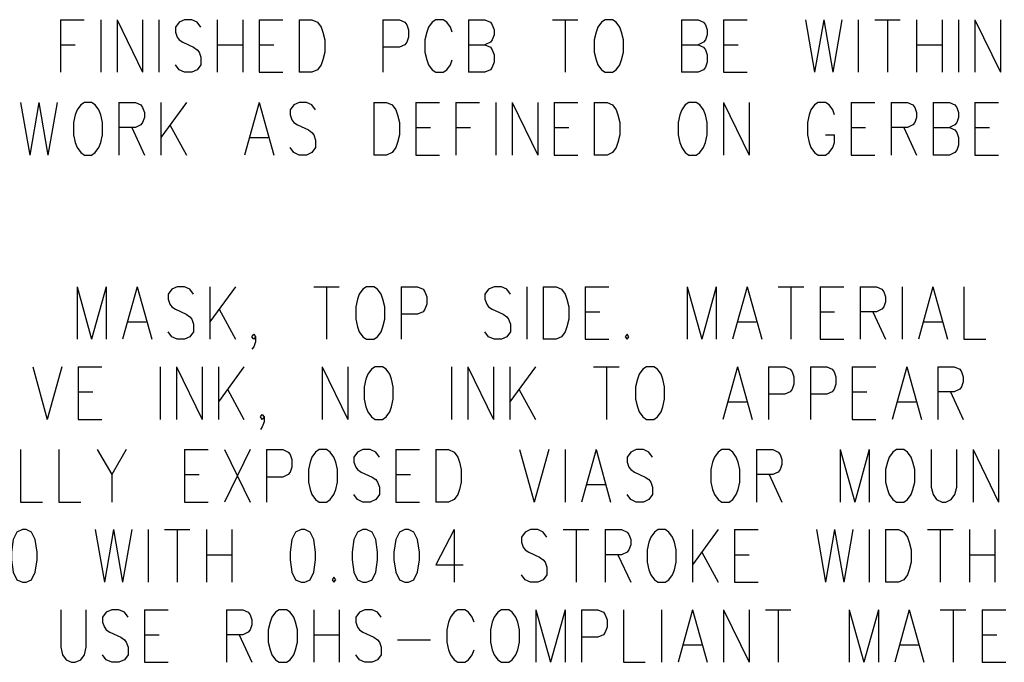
# Model space of a CAD drawing. Extents: x 2 to 38, y 4.3 to 27.6.
# Tile 18 of 33: x 9.8 to 13.7, y 16 to 18.5. Entities that reach past the tile are written whole.
import ezdxf

# ---------------------------------------------------------------- set-up
doc = ezdxf.new("R2010")
doc.units = 0
doc.layers.add('pho', color=1, linetype='CONTINUOUS')

msp = doc.modelspace()

# ---------------------------------------------------------------- linework, layer by layer
at = {"layer": 'pho', "color": 1}
for points in [[(10.00339, 18.50381), (10.00339, 18.2955)], [(10.00339, 18.50381), (10.09717, 18.50381)], [(10.1621, 18.50381), (10.1621, 18.2955)], [(10.22703, 18.50381), (10.22703, 18.2955)], [(10.22703, 18.50381), (10.32803, 18.2955)], [(10.32803, 18.50381), (10.32803, 18.2955)], [(10.39295, 18.50381), (10.39295, 18.2955)], [(10.55888, 18.47405), (10.54445, 18.49389), (10.52281, 18.50381), (10.49395, 18.50381), (10.47231, 18.49389), (10.45788, 18.47405), (10.45788, 18.45421), (10.46509, 18.43437), (10.47231, 18.42445), (10.48674, 18.41453), (10.53002, 18.39469), (10.54445, 18.38477), (10.55166, 18.37485), (10.55888, 18.35501), (10.55888, 18.32526), (10.54445, 18.30542), (10.52281, 18.2955), (10.49395, 18.2955), (10.47231, 18.30542), (10.45788, 18.32526)], [(10.62381, 18.50381), (10.62381, 18.2955)], [(10.7248, 18.50381), (10.7248, 18.2955)], [(10.78973, 18.50381), (10.78973, 18.2955)], [(10.78973, 18.50381), (10.88352, 18.50381)], [(10.94844, 18.50381), (10.94844, 18.2955)], [(10.94844, 18.50381), (10.99894, 18.50381), (11.02058, 18.49389), (11.03501, 18.47405), (11.04223, 18.45421), (11.04944, 18.42445), (11.04944, 18.37485), (11.04223, 18.34509), (11.03501, 18.32526), (11.02058, 18.30542), (10.99894, 18.2955), (10.94844, 18.2955)], [(11.28029, 18.50381), (11.28029, 18.2955)], [(11.28029, 18.50381), (11.34522, 18.50381), (11.36686, 18.49389), (11.37408, 18.48397), (11.38129, 18.46413), (11.38129, 18.43437), (11.37408, 18.41453), (11.36686, 18.40461), (11.34522, 18.39469), (11.28029, 18.39469)], [(11.55443, 18.45421), (11.54722, 18.47405), (11.53279, 18.49389), (11.51836, 18.50381), (11.4895, 18.50381), (11.47508, 18.49389), (11.46065, 18.47405), (11.45343, 18.45421), (11.44622, 18.42445), (11.44622, 18.37485), (11.45343, 18.34509), (11.46065, 18.32526), (11.47508, 18.30542), (11.4895, 18.2955), (11.51836, 18.2955), (11.53279, 18.30542), (11.54722, 18.32526), (11.55443, 18.34509)], [(11.61936, 18.50381), (11.61936, 18.2955)], [(11.61936, 18.50381), (11.68429, 18.50381), (11.70593, 18.49389), (11.71314, 18.48397), (11.72036, 18.46413), (11.72036, 18.44429), (11.71314, 18.42445), (11.70593, 18.41453), (11.68429, 18.40461)], [(11.95121, 18.50381), (12.05221, 18.50381)], [(12.00171, 18.50381), (12.00171, 18.2955)], [(12.16042, 18.50381), (12.14599, 18.49389), (12.13156, 18.47405), (12.12435, 18.45421), (12.11714, 18.42445), (12.11714, 18.37485), (12.12435, 18.34509), (12.13156, 18.32526), (12.14599, 18.30542), (12.16042, 18.2955), (12.18928, 18.2955), (12.20371, 18.30542), (12.21813, 18.32526), (12.22535, 18.34509), (12.23256, 18.37485), (12.23256, 18.42445), (12.22535, 18.45421), (12.21813, 18.47405), (12.20371, 18.49389), (12.18928, 18.50381), (12.16042, 18.50381)], [(12.46342, 18.50381), (12.46342, 18.2955)], [(12.46342, 18.50381), (12.52834, 18.50381), (12.54999, 18.49389), (12.5572, 18.48397), (12.56441, 18.46413), (12.56441, 18.44429), (12.5572, 18.42445), (12.54999, 18.41453), (12.52834, 18.40461)], [(12.62934, 18.50381), (12.62934, 18.2955)], [(12.62934, 18.50381), (12.72313, 18.50381)], [(12.95398, 18.50381), (12.99005, 18.2955)], [(13.02612, 18.50381), (12.99005, 18.2955)], [(13.02612, 18.50381), (13.06219, 18.2955)], [(13.09826, 18.50381), (13.06219, 18.2955)], [(13.16319, 18.50381), (13.16319, 18.2955)], [(13.22812, 18.50381), (13.32912, 18.50381)], [(13.27862, 18.50381), (13.27862, 18.2955)], [(13.39404, 18.50381), (13.39404, 18.2955)], [(13.49504, 18.50381), (13.49504, 18.2955)], [(13.55997, 18.50381), (13.55997, 18.2955)], [(13.6249, 18.50381), (13.6249, 18.2955)], [(13.6249, 18.50381), (13.72589, 18.2955)], [(13.72589, 18.50381), (13.72589, 18.2955)], [(10.00339, 18.40461), (10.0611, 18.40461)], [(10.62381, 18.40461), (10.7248, 18.40461)], [(10.78973, 18.40461), (10.84744, 18.40461)], [(11.61936, 18.40461), (11.68429, 18.40461), (11.70593, 18.39469), (11.71314, 18.38477), (11.72036, 18.36493), (11.72036, 18.33518), (11.71314, 18.31534), (11.70593, 18.30542), (11.68429, 18.2955), (11.61936, 18.2955)], [(12.46342, 18.40461), (12.52834, 18.40461), (12.54999, 18.39469), (12.5572, 18.38477), (12.56441, 18.36493), (12.56441, 18.33518), (12.5572, 18.31534), (12.54999, 18.30542), (12.52834, 18.2955), (12.46342, 18.2955)], [(12.62934, 18.40461), (12.68706, 18.40461)], [(13.39404, 18.40461), (13.49504, 18.40461)], [(10.78973, 18.2955), (10.88352, 18.2955)], [(12.62934, 18.2955), (12.72313, 18.2955)], [(9.84477, 18.1758), (9.88084, 17.96749)], [(9.91691, 18.1758), (9.88084, 17.96749)], [(9.91691, 18.1758), (9.95299, 17.96749)], [(9.98906, 18.1758), (9.95299, 17.96749)], [(10.09727, 18.1758), (10.08284, 18.16588), (10.06841, 18.14604), (10.0612, 18.12621)], [(10.1622, 18.12621), (10.15498, 18.14604), (10.14055, 18.16588), (10.12612, 18.1758), (10.09727, 18.1758)], [(10.23434, 18.1758), (10.23434, 17.96749)], [(10.23434, 18.1758), (10.29926, 18.1758), (10.32091, 18.16588), (10.32812, 18.15596), (10.33534, 18.13612), (10.33534, 18.11629), (10.32812, 18.09645), (10.32091, 18.08653), (10.29926, 18.07661), (10.23434, 18.07661)], [(10.40026, 18.1758), (10.40026, 17.96749)], [(10.50126, 18.1758), (10.40026, 18.03693)], [(10.78983, 18.1758), (10.73211, 17.96749)], [(10.78983, 18.1758), (10.84754, 17.96749)], [(11.01347, 18.14604), (10.99904, 18.16588), (10.9774, 18.1758), (10.94854, 18.1758), (10.9269, 18.16588), (10.91247, 18.14604), (10.91247, 18.12621)], [(11.24432, 18.1758), (11.24432, 17.96749)], [(11.24432, 18.1758), (11.29482, 18.1758), (11.31646, 18.16588), (11.33089, 18.14604), (11.3381, 18.12621)], [(11.41025, 18.1758), (11.41025, 17.96749)], [(11.41025, 18.1758), (11.50403, 18.1758)], [(11.56896, 18.1758), (11.56896, 17.96749)], [(11.56896, 18.1758), (11.66274, 18.1758)], [(11.72767, 18.1758), (11.72767, 17.96749)], [(11.7926, 18.1758), (11.7926, 17.96749)], [(11.7926, 18.1758), (11.89359, 17.96749)], [(11.89359, 18.1758), (11.89359, 17.96749)], [(11.95852, 18.1758), (11.95852, 17.96749)], [(11.95852, 18.1758), (12.05231, 18.1758)], [(12.11723, 18.1758), (12.11723, 17.96749)], [(12.11723, 18.1758), (12.16773, 18.1758), (12.18937, 18.16588), (12.2038, 18.14604), (12.21102, 18.12621)], [(12.49237, 18.1758), (12.47794, 18.16588), (12.46351, 18.14604), (12.4563, 18.12621)], [(12.5573, 18.12621), (12.55008, 18.14604), (12.53565, 18.16588), (12.52123, 18.1758), (12.49237, 18.1758)], [(12.62944, 18.1758), (12.62944, 17.96749)], [(12.62944, 18.1758), (12.73044, 17.96749)], [(12.73044, 18.1758), (12.73044, 17.96749)], [(13.0695, 18.12621), (13.06229, 18.14604), (13.04786, 18.16588), (13.03343, 18.1758), (13.00457, 18.1758), (12.99015, 18.16588), (12.97572, 18.14604), (12.9685, 18.12621)], [(13.13443, 18.1758), (13.13443, 17.96749)], [(13.13443, 18.1758), (13.22821, 18.1758)], [(13.29314, 18.1758), (13.29314, 17.96749)], [(13.29314, 18.1758), (13.35807, 18.1758), (13.37971, 18.16588), (13.38692, 18.15596), (13.39414, 18.13612), (13.39414, 18.11629), (13.38692, 18.09645), (13.37971, 18.08653), (13.35807, 18.07661), (13.29314, 18.07661)], [(13.45907, 18.1758), (13.45907, 17.96749)], [(13.45907, 18.1758), (13.52399, 18.1758), (13.54564, 18.16588), (13.55285, 18.15596), (13.56006, 18.13612), (13.56006, 18.11629), (13.55285, 18.09645), (13.54564, 18.08653), (13.52399, 18.07661)], [(13.62499, 18.1758), (13.62499, 17.96749)], [(13.62499, 18.1758), (13.71878, 18.1758)], [(10.0612, 18.12621), (10.05398, 18.09645), (10.05398, 18.04685), (10.0612, 18.01709), (10.06841, 17.99725), (10.08284, 17.97741), (10.09727, 17.96749), (10.12612, 17.96749), (10.14055, 17.97741), (10.15498, 17.99725), (10.1622, 18.01709), (10.16941, 18.04685), (10.16941, 18.09645), (10.1622, 18.12621)], [(10.91247, 18.12621), (10.91968, 18.10637), (10.9269, 18.09645), (10.94132, 18.08653), (10.98461, 18.06669), (10.99904, 18.05677), (11.00625, 18.04685), (11.01347, 18.02701), (11.01347, 17.99725), (10.99904, 17.97741), (10.9774, 17.96749), (10.94854, 17.96749), (10.9269, 17.97741), (10.91247, 17.99725)], [(11.3381, 18.12621), (11.34532, 18.09645), (11.34532, 18.04685), (11.3381, 18.01709), (11.33089, 17.99725), (11.31646, 17.97741), (11.29482, 17.96749), (11.24432, 17.96749)], [(12.21102, 18.12621), (12.21823, 18.09645), (12.21823, 18.04685), (12.21102, 18.01709), (12.2038, 17.99725), (12.18937, 17.97741), (12.16773, 17.96749), (12.11723, 17.96749)], [(12.4563, 18.12621), (12.44908, 18.09645), (12.44908, 18.04685), (12.4563, 18.01709), (12.46351, 17.99725), (12.47794, 17.97741), (12.49237, 17.96749), (12.52123, 17.96749), (12.53565, 17.97741), (12.55008, 17.99725), (12.5573, 18.01709), (12.56451, 18.04685), (12.56451, 18.09645), (12.5573, 18.12621)], [(12.9685, 18.12621), (12.96129, 18.09645), (12.96129, 18.04685), (12.9685, 18.01709), (12.97572, 17.99725), (12.99015, 17.97741), (13.00457, 17.96749), (13.03343, 17.96749), (13.04786, 17.97741), (13.06229, 17.99725), (13.0695, 18.01709), (13.0695, 18.04685)], [(10.28484, 18.07661), (10.33534, 17.96749)], [(10.43633, 18.08653), (10.50126, 17.96749)], [(11.41025, 18.07661), (11.46796, 18.07661)], [(11.56896, 18.07661), (11.62667, 18.07661)], [(11.95852, 18.07661), (12.01623, 18.07661)], [(13.13443, 18.07661), (13.19214, 18.07661)], [(13.34364, 18.07661), (13.39414, 17.96749)], [(13.45907, 18.07661), (13.52399, 18.07661), (13.54564, 18.06669), (13.55285, 18.05677), (13.56006, 18.03693), (13.56006, 18.00717), (13.55285, 17.98733), (13.54564, 17.97741), (13.52399, 17.96749), (13.45907, 17.96749)], [(13.62499, 18.07661), (13.68271, 18.07661)], [(10.75376, 18.03693), (10.8259, 18.03693)], [(13.03343, 18.04685), (13.0695, 18.04685)], [(11.41025, 17.96749), (11.50403, 17.96749)], [(11.95852, 17.96749), (12.05231, 17.96749)], [(13.13443, 17.96749), (13.22821, 17.96749)], [(13.62499, 17.96749), (13.71878, 17.96749)], [(10.06832, 17.44573), (10.06832, 17.23742)], [(10.06832, 17.44573), (10.12603, 17.23742)], [(10.18374, 17.44573), (10.12603, 17.23742)], [(10.18374, 17.44573), (10.18374, 17.23742)], [(10.30638, 17.44573), (10.24867, 17.23742)], [(10.30638, 17.44573), (10.3641, 17.23742)], [(10.53002, 17.41597), (10.51559, 17.43581), (10.49395, 17.44573), (10.46509, 17.44573), (10.44345, 17.43581), (10.42902, 17.41597), (10.42902, 17.39613), (10.43624, 17.37629), (10.44345, 17.36637), (10.45788, 17.35645), (10.50116, 17.33662), (10.51559, 17.3267), (10.52281, 17.31678), (10.53002, 17.29694), (10.53002, 17.26718), (10.51559, 17.24734), (10.49395, 17.23742), (10.46509, 17.23742), (10.44345, 17.24734), (10.42902, 17.26718)], [(10.59495, 17.44573), (10.59495, 17.23742)], [(10.69595, 17.44573), (10.59495, 17.30686)], [(11.00616, 17.44573), (11.10715, 17.44573)], [(11.05666, 17.44573), (11.05666, 17.23742)], [(11.21537, 17.44573), (11.20094, 17.43581), (11.18651, 17.41597), (11.1793, 17.39613), (11.17208, 17.36637), (11.17208, 17.31678), (11.1793, 17.28702), (11.18651, 17.26718), (11.20094, 17.24734), (11.21537, 17.23742), (11.24422, 17.23742), (11.25865, 17.24734), (11.27308, 17.26718), (11.28029, 17.28702), (11.28751, 17.31678), (11.28751, 17.36637), (11.28029, 17.39613), (11.27308, 17.41597), (11.25865, 17.43581), (11.24422, 17.44573), (11.21537, 17.44573)], [(11.35244, 17.44573), (11.35244, 17.23742)], [(11.35244, 17.44573), (11.41736, 17.44573), (11.43901, 17.43581), (11.44622, 17.42589), (11.45343, 17.40605), (11.45343, 17.37629), (11.44622, 17.35645), (11.43901, 17.34653), (11.41736, 17.33662), (11.35244, 17.33662)], [(11.78529, 17.41597), (11.77086, 17.43581), (11.74921, 17.44573), (11.72036, 17.44573), (11.69872, 17.43581), (11.68429, 17.41597), (11.68429, 17.39613), (11.6915, 17.37629), (11.69872, 17.36637), (11.71314, 17.35645), (11.75643, 17.33662), (11.77086, 17.3267), (11.77807, 17.31678), (11.78529, 17.29694), (11.78529, 17.26718), (11.77086, 17.24734), (11.74921, 17.23742), (11.72036, 17.23742), (11.69872, 17.24734), (11.68429, 17.26718)], [(11.85021, 17.44573), (11.85021, 17.23742)], [(11.91514, 17.44573), (11.91514, 17.23742)], [(11.91514, 17.44573), (11.96564, 17.44573), (11.98728, 17.43581), (12.00171, 17.41597), (12.00892, 17.39613), (12.01614, 17.36637), (12.01614, 17.31678), (12.00892, 17.28702), (12.00171, 17.26718), (11.98728, 17.24734), (11.96564, 17.23742), (11.91514, 17.23742)], [(12.08107, 17.44573), (12.08107, 17.23742)], [(12.08107, 17.44573), (12.17485, 17.44573)], [(12.48506, 17.44573), (12.48506, 17.23742)], [(12.48506, 17.44573), (12.54277, 17.23742)], [(12.60049, 17.44573), (12.54277, 17.23742)], [(12.60049, 17.44573), (12.60049, 17.23742)], [(12.72313, 17.44573), (12.66541, 17.23742)], [(12.72313, 17.44573), (12.78084, 17.23742)], [(12.84577, 17.44573), (12.94676, 17.44573)], [(12.89627, 17.44573), (12.89627, 17.23742)], [(13.01169, 17.44573), (13.01169, 17.23742)], [(13.01169, 17.44573), (13.10548, 17.44573)], [(13.1704, 17.44573), (13.1704, 17.23742)], [(13.1704, 17.44573), (13.23533, 17.44573), (13.25697, 17.43581), (13.26419, 17.42589), (13.2714, 17.40605), (13.2714, 17.38621), (13.26419, 17.36637), (13.25697, 17.35645), (13.23533, 17.34653), (13.1704, 17.34653)], [(13.33633, 17.44573), (13.33633, 17.23742)], [(13.45897, 17.44573), (13.40126, 17.23742)], [(13.45897, 17.44573), (13.51668, 17.23742)], [(13.58161, 17.44573), (13.58161, 17.23742), (13.66818, 17.23742)], [(10.63102, 17.35645), (10.69595, 17.23742)], [(12.08107, 17.34653), (12.13878, 17.34653)], [(13.01169, 17.34653), (13.06941, 17.34653)], [(13.2209, 17.34653), (13.2714, 17.23742)], [(10.27031, 17.30686), (10.34245, 17.30686)], [(12.68706, 17.30686), (12.7592, 17.30686)], [(13.4229, 17.30686), (13.49504, 17.30686)], [(10.7753, 17.24734), (10.76809, 17.23742), (10.76087, 17.24734), (10.76809, 17.25726), (10.7753, 17.24734), (10.7753, 17.2275), (10.76809, 17.20766), (10.76087, 17.19774)], [(12.24699, 17.25726), (12.23978, 17.24734), (12.24699, 17.23742), (12.25421, 17.24734), (12.24699, 17.25726)], [(12.08107, 17.23742), (12.17485, 17.23742)], [(13.01169, 17.23742), (13.10548, 17.23742)], [(9.89277, 17.12831), (9.95048, 16.92)], [(10.0082, 17.12831), (9.95048, 16.92)], [(10.07312, 17.12831), (10.07312, 16.92)], [(10.07312, 17.12831), (10.16691, 17.12831)], [(10.39776, 17.12831), (10.39776, 16.92)], [(10.46269, 17.12831), (10.46269, 16.92)], [(10.46269, 17.12831), (10.56369, 16.92)], [(10.56369, 17.12831), (10.56369, 16.92)], [(10.62862, 17.12831), (10.62862, 16.92)], [(10.72961, 17.12831), (10.62862, 16.98943)], [(11.03982, 17.12831), (11.03982, 16.92)], [(11.03982, 17.12831), (11.14082, 16.92)], [(11.14082, 17.12831), (11.14082, 16.92)], [(11.24903, 17.12831), (11.2346, 17.11839), (11.22018, 17.09855), (11.21296, 17.07871), (11.20575, 17.04895), (11.20575, 16.99935), (11.21296, 16.96959)], [(11.31396, 16.96959), (11.32117, 16.99935), (11.32117, 17.04895), (11.31396, 17.07871), (11.30675, 17.09855), (11.29232, 17.11839), (11.27789, 17.12831), (11.24903, 17.12831)], [(11.55203, 17.12831), (11.55203, 16.92)], [(11.61695, 17.12831), (11.61695, 16.92)], [(11.61695, 17.12831), (11.71795, 16.92)], [(11.71795, 17.12831), (11.71795, 16.92)], [(11.78288, 17.12831), (11.78288, 16.92)], [(11.88388, 17.12831), (11.78288, 16.98943)], [(12.11473, 17.12831), (12.21573, 17.12831)], [(12.16523, 17.12831), (12.16523, 16.92)], [(12.32394, 17.12831), (12.30951, 17.11839), (12.29509, 17.09855), (12.28787, 17.07871), (12.28066, 17.04895), (12.28066, 16.99935), (12.28787, 16.96959)], [(12.38887, 16.96959), (12.39608, 16.99935), (12.39608, 17.04895), (12.38887, 17.07871), (12.38166, 17.09855), (12.36723, 17.11839), (12.3528, 17.12831), (12.32394, 17.12831)], [(12.68465, 17.12831), (12.62694, 16.92)], [(12.68465, 17.12831), (12.74236, 16.92)], [(12.80729, 17.12831), (12.80729, 16.92)], [(12.80729, 17.12831), (12.87222, 17.12831), (12.89386, 17.11839), (12.90108, 17.10847), (12.90829, 17.08863), (12.90829, 17.05887), (12.90108, 17.03903), (12.89386, 17.02911), (12.87222, 17.01919), (12.80729, 17.01919)], [(12.97322, 17.12831), (12.97322, 16.92)], [(12.97322, 17.12831), (13.03814, 17.12831), (13.05979, 17.11839), (13.067, 17.10847), (13.07421, 17.08863), (13.07421, 17.05887), (13.067, 17.03903), (13.05979, 17.02911), (13.03814, 17.01919), (12.97322, 17.01919)], [(13.13914, 17.12831), (13.13914, 16.92)], [(13.13914, 17.12831), (13.23293, 17.12831)], [(13.35557, 17.12831), (13.29785, 16.92)], [(13.35557, 17.12831), (13.41328, 16.92)], [(13.47821, 17.12831), (13.47821, 16.92)], [(13.47821, 17.12831), (13.54314, 17.12831), (13.56478, 17.11839), (13.57199, 17.10847), (13.57921, 17.08863), (13.57921, 17.06879), (13.57199, 17.04895), (13.56478, 17.03903), (13.54314, 17.02911), (13.47821, 17.02911)], [(10.07312, 17.02911), (10.13084, 17.02911)], [(10.66469, 17.03903), (10.72961, 16.92)], [(11.81895, 17.03903), (11.88388, 16.92)], [(13.13914, 17.02911), (13.19686, 17.02911)], [(13.52871, 17.02911), (13.57921, 16.92)], [(11.21296, 16.96959), (11.22018, 16.94976), (11.2346, 16.92992), (11.24903, 16.92), (11.27789, 16.92), (11.29232, 16.92992), (11.30675, 16.94976), (11.31396, 16.96959)], [(12.28787, 16.96959), (12.29509, 16.94976), (12.30951, 16.92992), (12.32394, 16.92), (12.3528, 16.92), (12.36723, 16.92992), (12.38166, 16.94976), (12.38887, 16.96959)], [(12.64858, 16.98943), (12.72072, 16.98943)], [(13.3195, 16.98943), (13.39164, 16.98943)], [(10.80897, 16.92992), (10.80175, 16.92), (10.79454, 16.92992), (10.80175, 16.93984), (10.80897, 16.92992), (10.80897, 16.91008), (10.80175, 16.89024), (10.79454, 16.88032)], [(10.07312, 16.92), (10.16691, 16.92)], [(13.13914, 16.92), (13.23293, 16.92)], [(9.84477, 16.8003), (9.84477, 16.59199), (9.93134, 16.59199)], [(9.99627, 16.8003), (9.99627, 16.59199), (10.08284, 16.59199)], [(10.14777, 16.8003), (10.20548, 16.70111), (10.20548, 16.59199)], [(10.26319, 16.8003), (10.20548, 16.70111)], [(10.49405, 16.8003), (10.49405, 16.59199)], [(10.49405, 16.8003), (10.58783, 16.8003)], [(10.65276, 16.8003), (10.75376, 16.59199)], [(10.75376, 16.8003), (10.65276, 16.59199)], [(10.81868, 16.8003), (10.81868, 16.59199)], [(10.81868, 16.8003), (10.88361, 16.8003), (10.90525, 16.79038), (10.91247, 16.78046), (10.91968, 16.76062), (10.91968, 16.73087), (10.91247, 16.71103), (10.90525, 16.70111), (10.88361, 16.69119), (10.81868, 16.69119)], [(11.02789, 16.8003), (11.01347, 16.79038), (10.99904, 16.77054), (10.99182, 16.75071), (10.98461, 16.72095), (10.98461, 16.67135), (10.99182, 16.64159), (10.99904, 16.62175), (11.01347, 16.60191), (11.02789, 16.59199), (11.05675, 16.59199), (11.07118, 16.60191), (11.08561, 16.62175), (11.09282, 16.64159), (11.10004, 16.67135), (11.10004, 16.72095), (11.09282, 16.75071), (11.08561, 16.77054), (11.07118, 16.79038), (11.05675, 16.8003), (11.02789, 16.8003)], [(11.26596, 16.77054), (11.25153, 16.79038), (11.22989, 16.8003), (11.20103, 16.8003), (11.17939, 16.79038), (11.16496, 16.77054), (11.16496, 16.75071), (11.17218, 16.73087), (11.17939, 16.72095), (11.19382, 16.71103), (11.23711, 16.69119), (11.25153, 16.68127), (11.25875, 16.67135), (11.26596, 16.65151), (11.26596, 16.62175), (11.25153, 16.60191), (11.22989, 16.59199), (11.20103, 16.59199), (11.17939, 16.60191), (11.16496, 16.62175)], [(11.33089, 16.8003), (11.33089, 16.59199)], [(11.33089, 16.8003), (11.42467, 16.8003)], [(11.4896, 16.8003), (11.4896, 16.59199)], [(11.4896, 16.8003), (11.5401, 16.8003), (11.56174, 16.79038), (11.57617, 16.77054), (11.58338, 16.75071)], [(11.82145, 16.8003), (11.87917, 16.59199)], [(11.93688, 16.8003), (11.87917, 16.59199)], [(12.00181, 16.8003), (12.00181, 16.59199)], [(12.12445, 16.8003), (12.06673, 16.59199)], [(12.12445, 16.8003), (12.18216, 16.59199)], [(12.34809, 16.77054), (12.33366, 16.79038), (12.31202, 16.8003), (12.28316, 16.8003), (12.26152, 16.79038), (12.24709, 16.77054), (12.24709, 16.75071), (12.2543, 16.73087), (12.26152, 16.72095), (12.27594, 16.71103), (12.31923, 16.69119), (12.33366, 16.68127), (12.34087, 16.67135), (12.34809, 16.65151), (12.34809, 16.62175), (12.33366, 16.60191), (12.31202, 16.59199), (12.28316, 16.59199), (12.26152, 16.60191), (12.24709, 16.62175)], [(12.62222, 16.8003), (12.6078, 16.79038), (12.59337, 16.77054), (12.58615, 16.75071), (12.57894, 16.72095), (12.57894, 16.67135), (12.58615, 16.64159), (12.59337, 16.62175), (12.6078, 16.60191), (12.62222, 16.59199), (12.65108, 16.59199), (12.66551, 16.60191), (12.67994, 16.62175), (12.68715, 16.64159), (12.69437, 16.67135), (12.69437, 16.72095), (12.68715, 16.75071), (12.67994, 16.77054), (12.66551, 16.79038), (12.65108, 16.8003), (12.62222, 16.8003)], [(12.75929, 16.8003), (12.75929, 16.59199)], [(12.75929, 16.8003), (12.82422, 16.8003), (12.84586, 16.79038), (12.85308, 16.78046), (12.86029, 16.76062), (12.86029, 16.74079), (12.85308, 16.72095), (12.84586, 16.71103), (12.82422, 16.70111), (12.75929, 16.70111)], [(13.09114, 16.8003), (13.09114, 16.59199)], [(13.09114, 16.8003), (13.14886, 16.59199)], [(13.20657, 16.8003), (13.14886, 16.59199)], [(13.20657, 16.8003), (13.20657, 16.59199)], [(13.31478, 16.8003), (13.30035, 16.79038), (13.28593, 16.77054), (13.27871, 16.75071), (13.2715, 16.72095), (13.2715, 16.67135), (13.27871, 16.64159), (13.28593, 16.62175), (13.30035, 16.60191), (13.31478, 16.59199), (13.34364, 16.59199), (13.35807, 16.60191), (13.3725, 16.62175), (13.37971, 16.64159), (13.38692, 16.67135), (13.38692, 16.72095), (13.37971, 16.75071), (13.3725, 16.77054), (13.35807, 16.79038), (13.34364, 16.8003), (13.31478, 16.8003)], [(13.45185, 16.8003), (13.45185, 16.65151), (13.45907, 16.62175), (13.47349, 16.60191), (13.49514, 16.59199), (13.50957, 16.59199), (13.53121, 16.60191), (13.54564, 16.62175), (13.55285, 16.65151), (13.55285, 16.8003)], [(13.61778, 16.8003), (13.61778, 16.59199)], [(13.61778, 16.8003), (13.71878, 16.59199)], [(13.71878, 16.8003), (13.71878, 16.59199)], [(11.58338, 16.75071), (11.5906, 16.72095), (11.5906, 16.67135), (11.58338, 16.64159)], [(10.49405, 16.70111), (10.55176, 16.70111)], [(11.33089, 16.70111), (11.3886, 16.70111)], [(12.80979, 16.70111), (12.86029, 16.59199)], [(12.08838, 16.66143), (12.16052, 16.66143)], [(11.58338, 16.64159), (11.57617, 16.62175), (11.56174, 16.60191), (11.5401, 16.59199), (11.4896, 16.59199)], [(10.49405, 16.59199), (10.58783, 16.59199)], [(11.33089, 16.59199), (11.42467, 16.59199)], [(9.85199, 16.48288), (9.83034, 16.47296), (9.81592, 16.4432), (9.8087, 16.3936), (9.8087, 16.36385), (9.81592, 16.31425), (9.83034, 16.28449), (9.85199, 16.27457), (9.86642, 16.27457), (9.88806, 16.28449), (9.90249, 16.31425), (9.9097, 16.36385), (9.9097, 16.3936), (9.90249, 16.4432), (9.88806, 16.47296), (9.86642, 16.48288), (9.85199, 16.48288)], [(10.14055, 16.48288), (10.17662, 16.27457)], [(10.21269, 16.48288), (10.17662, 16.27457)], [(10.21269, 16.48288), (10.24877, 16.27457)], [(10.28484, 16.48288), (10.24877, 16.27457)], [(10.34976, 16.48288), (10.34976, 16.27457)], [(10.41469, 16.48288), (10.51569, 16.48288)], [(10.46519, 16.48288), (10.46519, 16.27457)], [(10.58062, 16.48288), (10.58062, 16.27457)], [(10.68162, 16.48288), (10.68162, 16.27457)], [(10.95575, 16.48288), (10.93411, 16.47296), (10.91968, 16.4432), (10.91247, 16.3936), (10.91247, 16.36385), (10.91968, 16.31425), (10.93411, 16.28449), (10.95575, 16.27457), (10.97018, 16.27457), (10.99182, 16.28449), (11.00625, 16.31425), (11.01347, 16.36385), (11.01347, 16.3936), (11.00625, 16.4432), (10.99182, 16.47296), (10.97018, 16.48288), (10.95575, 16.48288)], [(11.20103, 16.48288), (11.17939, 16.47296), (11.16496, 16.4432), (11.15775, 16.3936), (11.15775, 16.36385), (11.16496, 16.31425), (11.17939, 16.28449), (11.20103, 16.27457), (11.21546, 16.27457), (11.23711, 16.28449), (11.25153, 16.31425), (11.25875, 16.36385), (11.25875, 16.3936), (11.25153, 16.4432), (11.23711, 16.47296), (11.21546, 16.48288), (11.20103, 16.48288)], [(11.36696, 16.48288), (11.34532, 16.47296), (11.33089, 16.4432), (11.32368, 16.3936), (11.32368, 16.36385), (11.33089, 16.31425), (11.34532, 16.28449), (11.36696, 16.27457), (11.38139, 16.27457), (11.40303, 16.28449), (11.41746, 16.31425), (11.42467, 16.36385), (11.42467, 16.3936), (11.41746, 16.4432), (11.40303, 16.47296), (11.38139, 16.48288), (11.36696, 16.48288)], [(11.56174, 16.48288), (11.4896, 16.34401), (11.59781, 16.34401)], [(11.56174, 16.48288), (11.56174, 16.27457)], [(11.92966, 16.45312), (11.91524, 16.47296), (11.89359, 16.48288), (11.86474, 16.48288), (11.84309, 16.47296), (11.82867, 16.45312), (11.82867, 16.43328), (11.83588, 16.41344), (11.84309, 16.40352), (11.85752, 16.3936), (11.90081, 16.37377), (11.91524, 16.36385), (11.92245, 16.35393), (11.92966, 16.33409), (11.92966, 16.30433), (11.91524, 16.28449), (11.89359, 16.27457), (11.86474, 16.27457), (11.84309, 16.28449), (11.82867, 16.30433)], [(11.99459, 16.48288), (12.09559, 16.48288)], [(12.04509, 16.48288), (12.04509, 16.27457)], [(12.16052, 16.48288), (12.16052, 16.27457)], [(12.16052, 16.48288), (12.22545, 16.48288), (12.24709, 16.47296), (12.2543, 16.46304), (12.26152, 16.4432), (12.26152, 16.42336), (12.2543, 16.40352), (12.24709, 16.3936), (12.22545, 16.38369)], [(12.36973, 16.48288), (12.3553, 16.47296), (12.34087, 16.45312), (12.33366, 16.43328), (12.32644, 16.40352), (12.32644, 16.35393), (12.33366, 16.32417), (12.34087, 16.30433), (12.3553, 16.28449), (12.36973, 16.27457), (12.39858, 16.27457), (12.41301, 16.28449), (12.42744, 16.30433), (12.43466, 16.32417), (12.44187, 16.35393), (12.44187, 16.40352), (12.43466, 16.43328), (12.42744, 16.45312), (12.41301, 16.47296), (12.39858, 16.48288), (12.36973, 16.48288)], [(12.5068, 16.48288), (12.5068, 16.27457)], [(12.6078, 16.48288), (12.5068, 16.34401)], [(12.67272, 16.48288), (12.67272, 16.27457)], [(12.67272, 16.48288), (12.76651, 16.48288)], [(12.99736, 16.48288), (13.03343, 16.27457)], [(13.0695, 16.48288), (13.03343, 16.27457)], [(13.0695, 16.48288), (13.10557, 16.27457)], [(13.14164, 16.48288), (13.10557, 16.27457)], [(13.20657, 16.48288), (13.20657, 16.27457)], [(13.2715, 16.48288), (13.2715, 16.27457)], [(13.2715, 16.48288), (13.322, 16.48288), (13.34364, 16.47296), (13.35807, 16.45312), (13.36528, 16.43328), (13.3725, 16.40352), (13.3725, 16.35393), (13.36528, 16.32417), (13.35807, 16.30433), (13.34364, 16.28449), (13.322, 16.27457), (13.2715, 16.27457)], [(13.43742, 16.48288), (13.53842, 16.48288)], [(13.48792, 16.48288), (13.48792, 16.27457)], [(13.60335, 16.48288), (13.60335, 16.27457)], [(13.70435, 16.48288), (13.70435, 16.27457)], [(10.58062, 16.38369), (10.68162, 16.38369)], [(12.22545, 16.38369), (12.16052, 16.38369)], [(12.21102, 16.38369), (12.26152, 16.27457)], [(12.54287, 16.3936), (12.6078, 16.27457)], [(12.67272, 16.38369), (12.73044, 16.38369)], [(13.60335, 16.38369), (13.70435, 16.38369)], [(11.08561, 16.29441), (11.07839, 16.28449), (11.08561, 16.27457), (11.09282, 16.28449), (11.08561, 16.29441)], [(12.67272, 16.27457), (12.76651, 16.27457)], [(10.00348, 16.16546), (10.00348, 16.01666), (10.0107, 15.98691), (10.02513, 15.96707), (10.04677, 15.95715), (10.0612, 15.95715), (10.08284, 15.96707), (10.09727, 15.98691), (10.10448, 16.01666), (10.10448, 16.16546)], [(10.27041, 16.1357), (10.25598, 16.15554), (10.23434, 16.16546), (10.20548, 16.16546), (10.18384, 16.15554), (10.16941, 16.1357), (10.16941, 16.11586), (10.17662, 16.09602), (10.18384, 16.0861), (10.19827, 16.07618), (10.24155, 16.05634), (10.25598, 16.04642), (10.26319, 16.0365), (10.27041, 16.01666), (10.27041, 15.98691), (10.25598, 15.96707), (10.23434, 15.95715), (10.20548, 15.95715), (10.18384, 15.96707), (10.16941, 15.98691)], [(10.33534, 16.16546), (10.33534, 15.95715)], [(10.33534, 16.16546), (10.42912, 16.16546)], [(10.65997, 16.16546), (10.65997, 15.95715)], [(10.65997, 16.16546), (10.7249, 16.16546), (10.74654, 16.15554), (10.75376, 16.14562), (10.76097, 16.12578), (10.76097, 16.10594), (10.75376, 16.0861), (10.74654, 16.07618), (10.7249, 16.06626), (10.65997, 16.06626)], [(10.86918, 16.16546), (10.85475, 16.15554), (10.84033, 16.1357), (10.83311, 16.11586), (10.8259, 16.0861), (10.8259, 16.0365), (10.83311, 16.00675), (10.84033, 15.98691), (10.85475, 15.96707), (10.86918, 15.95715), (10.89804, 15.95715), (10.91247, 15.96707), (10.9269, 15.98691), (10.93411, 16.00675), (10.94132, 16.0365), (10.94132, 16.0861), (10.93411, 16.11586), (10.9269, 16.1357), (10.91247, 16.15554), (10.89804, 16.16546), (10.86918, 16.16546)], [(11.00625, 16.16546), (11.00625, 15.95715)], [(11.10725, 16.16546), (11.10725, 15.95715)], [(11.27318, 16.1357), (11.25875, 16.15554), (11.23711, 16.16546), (11.20825, 16.16546), (11.18661, 16.15554), (11.17218, 16.1357), (11.17218, 16.11586), (11.17939, 16.09602), (11.18661, 16.0861), (11.20103, 16.07618), (11.24432, 16.05634), (11.25875, 16.04642), (11.26596, 16.0365), (11.27318, 16.01666), (11.27318, 15.98691), (11.25875, 15.96707), (11.23711, 15.95715), (11.20825, 15.95715), (11.18661, 15.96707), (11.17218, 15.98691)], [(11.6411, 16.11586), (11.63388, 16.1357), (11.61946, 16.15554), (11.60503, 16.16546), (11.57617, 16.16546), (11.56174, 16.15554), (11.54731, 16.1357), (11.5401, 16.11586), (11.53289, 16.0861), (11.53289, 16.0365), (11.5401, 16.00675), (11.54731, 15.98691), (11.56174, 15.96707), (11.57617, 15.95715), (11.60503, 15.95715), (11.61946, 15.96707), (11.63388, 15.98691), (11.6411, 16.00675)], [(11.74931, 16.16546), (11.73488, 16.15554), (11.72045, 16.1357), (11.71324, 16.11586), (11.70603, 16.0861), (11.70603, 16.0365), (11.71324, 16.00675), (11.72045, 15.98691), (11.73488, 15.96707), (11.74931, 15.95715), (11.77817, 15.95715), (11.7926, 15.96707), (11.80702, 15.98691), (11.81424, 16.00675), (11.82145, 16.0365), (11.82145, 16.0861), (11.81424, 16.11586), (11.80702, 16.1357), (11.7926, 16.15554), (11.77817, 16.16546), (11.74931, 16.16546)], [(11.88638, 16.16546), (11.88638, 15.95715)], [(11.88638, 16.16546), (11.94409, 15.95715)], [(12.00181, 16.16546), (11.94409, 15.95715)], [(12.00181, 16.16546), (12.00181, 15.95715)], [(12.06673, 16.16546), (12.06673, 15.95715)], [(12.06673, 16.16546), (12.13166, 16.16546), (12.1533, 16.15554), (12.16052, 16.14562), (12.16773, 16.12578), (12.16773, 16.09602), (12.16052, 16.07618), (12.1533, 16.06626), (12.13166, 16.05634), (12.06673, 16.05634)], [(12.23266, 16.16546), (12.23266, 15.95715), (12.31923, 15.95715)], [(12.38416, 16.16546), (12.38416, 15.95715)], [(12.5068, 16.16546), (12.44908, 15.95715)], [(12.5068, 16.16546), (12.56451, 15.95715)], [(12.62944, 16.16546), (12.62944, 15.95715)], [(12.62944, 16.16546), (12.73044, 15.95715)], [(12.73044, 16.16546), (12.73044, 15.95715)], [(12.79536, 16.16546), (12.89636, 16.16546)], [(12.84586, 16.16546), (12.84586, 15.95715)], [(13.12722, 16.16546), (13.12722, 15.95715)], [(13.12722, 16.16546), (13.18493, 15.95715)], [(13.24264, 16.16546), (13.18493, 15.95715)], [(13.24264, 16.16546), (13.24264, 15.95715)], [(13.36528, 16.16546), (13.30757, 15.95715)], [(13.36528, 16.16546), (13.423, 15.95715)], [(13.48792, 16.16546), (13.58892, 16.16546)], [(13.53842, 16.16546), (13.53842, 15.95715)], [(13.65385, 16.16546), (13.65385, 15.95715)], [(13.65385, 16.16546), (13.74763, 16.16546)], [(10.33534, 16.06626), (10.39305, 16.06626)], [(10.71047, 16.06626), (10.76097, 15.95715)], [(11.00625, 16.06626), (11.10725, 16.06626)], [(11.3381, 16.04642), (11.46796, 16.04642)], [(13.65385, 16.06626), (13.71156, 16.06626)], [(12.47073, 16.02658), (12.54287, 16.02658)], [(13.32921, 16.02658), (13.40135, 16.02658)], [(10.33534, 15.95715), (10.42912, 15.95715)], [(13.65385, 15.95715), (13.74763, 15.95715)]]:
    msp.add_lwpolyline(points, dxfattribs=at)

doc.saveas('drawing.dxf')
